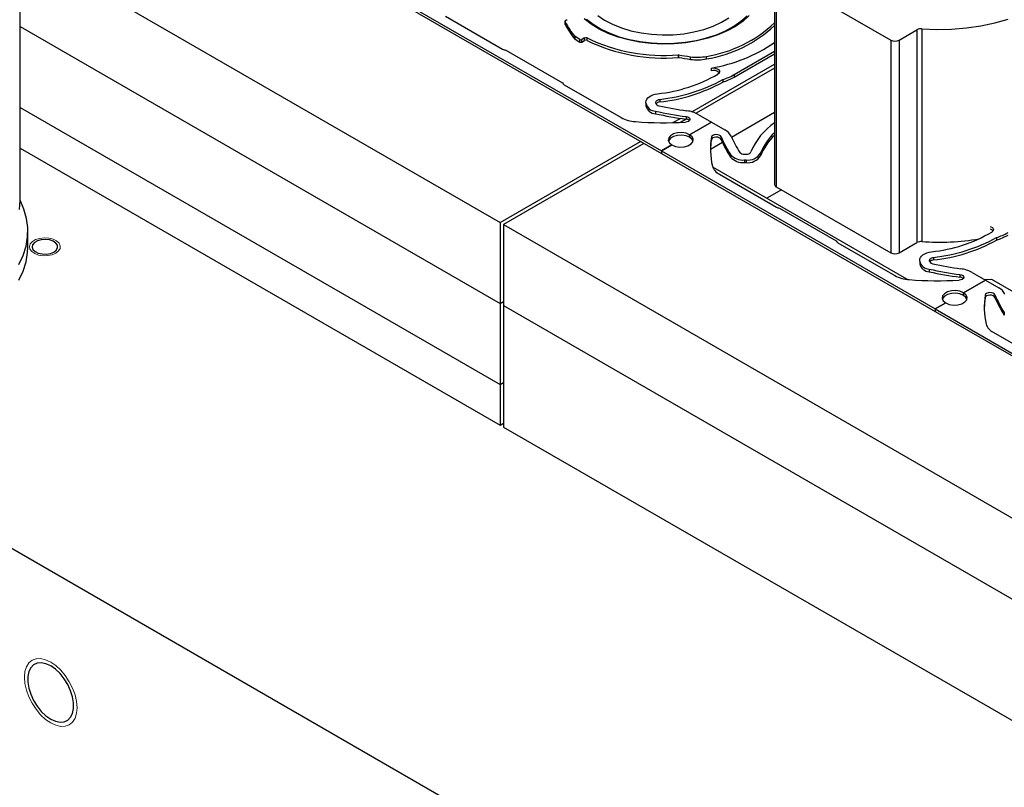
# Model space of a CAD drawing. Header units: inches. Extents: x 370 to 474, y 80 to 168.
# Tile 137 of 170: x 426 to 436, y 153 to 161. Entities that reach past the tile are written whole.
import ezdxf

# ---------------------------------------------------------------- set-up
doc = ezdxf.new("R2010")
doc.units = ezdxf.units.IN
doc.header["$LTSCALE"] = 0.5
doc.header["$MEASUREMENT"] = 0
doc.linetypes.add('HIDDEN', pattern=[0.225, 0.15, -0.075])
for name, color, linetype in [('APP-M-S', 30, 'Continuous'), ('DIE-M-S', 8, 'Continuous'), ('DIE-M-S3', 8, 'Continuous'), ('DSS-M-S', 53, 'Continuous'), ('PUN-M-S2', 1, 'Continuous')]:
    doc.layers.add(name, color=color, linetype=linetype)

msp = doc.modelspace()

# ---------------------------------------------------------------- linework, layer by layer
at = {"color": 7, "linetype": 'HIDDEN', "lineweight": 18}
for p, q in [((425.9232, 158.3569), (425.9449, 158.3806)), ((425.9449, 158.3806), (425.9779, 158.3997)), ((425.9779, 158.3997), (426.019, 158.4122)), ((426.019, 158.4122), (426.0648, 158.4172)), ((426.0648, 158.4172), (426.1111, 158.4142)), ((426.1111, 158.4142), (426.1538, 158.4035)), ((426.1538, 158.4035), (426.1891, 158.3859)), ((426.1891, 158.3859), (426.2139, 158.3631)), ((425.9145, 158.3304), (425.9232, 158.3569)), ((425.9197, 158.3037), (425.9145, 158.3304)), ((425.9383, 158.2791), (425.9197, 158.3037)), ((425.9687, 158.2587), (425.9383, 158.2791)), ((426.2088, 158.2849), (426.1811, 158.2633)), ((426.2242, 158.3103), (426.2088, 158.2849)), ((426.2139, 158.3631), (426.2259, 158.3372)), ((426.2259, 158.3372), (426.2242, 158.3103)), ((426.0082, 158.2444), (425.9687, 158.2587)), ((426.0532, 158.2374), (426.0082, 158.2444)), ((426.0997, 158.2384), (426.0532, 158.2374)), ((426.1437, 158.2473), (426.0997, 158.2384)), ((426.1811, 158.2633), (426.1437, 158.2473)), ((425.8845, 154.0952), (425.909, 154.134)), ((425.909, 154.134), (425.942, 154.1614)), ((425.942, 154.1614), (425.9822, 154.1763)), ((425.9822, 154.1763), (426.028, 154.1781)), ((426.028, 154.1781), (426.0777, 154.1668)), ((426.0777, 154.1668), (426.1295, 154.1428)), ((426.1295, 154.1428), (426.1812, 154.1071)), ((425.8643, 153.9897), (425.8694, 154.0465)), ((425.8694, 154.0465), (425.8845, 154.0952)), ((426.1812, 154.1071), (426.2309, 154.0609)), ((426.2309, 154.0609), (426.2768, 154.0062)), ((425.8694, 153.927), (425.8643, 153.9897)), ((425.8845, 153.8609), (425.8694, 153.927)), ((426.2768, 154.0062), (426.317, 153.9449)), ((426.317, 153.9449), (426.3499, 153.8795)), ((425.909, 153.7938), (425.8845, 153.8609)), ((426.3499, 153.8795), (426.3745, 153.8124)), ((426.3745, 153.8124), (426.3895, 153.7462)), ((425.942, 153.7284), (425.909, 153.7938)), ((425.9822, 153.6671), (425.942, 153.7284)), ((426.3895, 153.7462), (426.3946, 153.6836)), ((426.028, 153.6123), (425.9822, 153.6671)), ((426.3895, 153.6268), (426.3745, 153.578)), ((426.3946, 153.6836), (426.3895, 153.6268)), ((426.0777, 153.5662), (426.028, 153.6123)), ((426.1295, 153.5304), (426.0777, 153.5662)), ((426.1812, 153.5064), (426.1295, 153.5304)), ((426.3499, 153.5392), (426.317, 153.5119)), ((426.3745, 153.578), (426.3499, 153.5392)), ((426.2309, 153.4952), (426.1812, 153.5064)), ((426.2768, 153.497), (426.2309, 153.4952)), ((426.317, 153.5119), (426.2768, 153.497))]:
    msp.add_line(p, q, dxfattribs=at)
at = {"layer": 'APP-M-S', "linetype": 'Continuous', "lineweight": 25}
for p, q in [((429.5236, 160.8844), (432.2813, 159.2924)), ((429.5236, 160.8583), (432.2813, 159.2663)), ((431.6387, 160.6582), (431.709, 160.6106)), ((433.0814, 160.5994), (433.1429, 160.6549)), ((433.1657, 160.6576), (433.1026, 160.6005)), ((430.1071, 160.6496), (430.6806, 160.3185)), ((431.3114, 160.5981), (431.3114, 160.5719)), ((431.3114, 160.5719), (431.3115, 160.5702)), ((431.3115, 160.5997), (431.3126, 160.603)), ((431.3115, 160.5964), (431.3115, 160.5997)), ((431.3126, 160.593), (431.3115, 160.5964)), ((431.3115, 160.5702), (431.3126, 160.5669)), ((431.3126, 160.603), (431.3146, 160.6062)), ((431.3126, 160.5669), (431.3126, 160.593)), ((431.3146, 160.6062), (431.3177, 160.6091)), ((431.3177, 160.6091), (431.3216, 160.6116)), ((431.3216, 160.6116), (431.3262, 160.6137)), ((431.3262, 160.6137), (431.3314, 160.6152)), ((431.5734, 160.569), (431.5033, 160.6234)), ((431.5252, 160.6217), (431.5934, 160.5688)), ((431.6543, 160.52), (431.5734, 160.569)), ((431.5934, 160.5688), (431.6721, 160.521)), ((431.709, 160.6106), (431.7892, 160.5685)), ((431.7892, 160.5685), (431.8781, 160.5327)), ((432.8004, 160.5497), (432.8852, 160.5887)), ((432.8852, 160.5887), (432.9606, 160.6336)), ((433.0088, 160.5485), (433.0814, 160.5994)), ((433.1026, 160.6005), (433.0279, 160.5482)), ((431.3566, 160.4892), (431.3566, 160.5153)), ((431.7449, 160.4769), (431.6543, 160.52)), ((431.6721, 160.521), (431.7602, 160.4791)), ((431.8438, 160.4404), (431.7449, 160.4769)), ((431.7602, 160.4791), (431.8565, 160.4436)), ((431.8781, 160.5327), (431.9742, 160.5038)), ((431.9742, 160.5038), (432.0759, 160.4821)), ((432.0759, 160.4821), (432.1815, 160.4682)), ((432.1815, 160.4682), (432.2894, 160.4622)), ((432.2894, 160.4622), (432.3977, 160.4642)), ((432.3977, 160.4642), (432.5047, 160.4742)), ((432.5047, 160.4742), (432.6086, 160.492)), ((432.6086, 160.492), (432.7077, 160.5173)), ((432.7077, 160.5173), (432.8004, 160.5497)), ((432.7353, 160.431), (432.8344, 160.4637)), ((432.8487, 160.461), (432.7468, 160.4274)), ((432.8344, 160.4637), (432.9261, 160.503)), ((432.9429, 160.5015), (432.8487, 160.461)), ((432.9261, 160.503), (433.0088, 160.5485)), ((433.0279, 160.5482), (432.9429, 160.5015)), ((431.409, 160.4204), (431.409, 160.4466)), ((431.458, 160.4163), (431.4115, 160.4446)), ((431.4115, 160.4184), (431.4115, 160.4446)), ((431.4115, 160.4184), (431.458, 160.3902)), ((431.458, 160.3902), (431.458, 160.4163)), ((431.506, 160.4307), (431.4792, 160.416)), ((431.4792, 160.3898), (431.4792, 160.416)), ((431.4792, 160.3898), (431.506, 160.4045)), ((431.506, 160.4045), (431.506, 160.4307)), ((431.5332, 160.4047), (431.5332, 160.4309)), ((431.9496, 160.4111), (431.8438, 160.4404)), ((431.8565, 160.4436), (431.9594, 160.415)), ((432.0607, 160.3893), (431.9496, 160.4111)), ((431.9594, 160.415), (432.0676, 160.3939)), ((432.1756, 160.3754), (432.0607, 160.3893)), ((432.0676, 160.3939), (432.1794, 160.3804)), ((432.2925, 160.3697), (432.1756, 160.3754)), ((432.1794, 160.3804), (432.2932, 160.3748)), ((432.4098, 160.3721), (432.2925, 160.3697)), ((432.2932, 160.3748), (432.4073, 160.3771)), ((432.4073, 160.3771), (432.5201, 160.3874)), ((432.5257, 160.3826), (432.4098, 160.3721)), ((432.5201, 160.3874), (432.63, 160.4054)), ((432.6386, 160.4012), (432.5257, 160.3826)), ((432.63, 160.4054), (432.7353, 160.431)), ((432.7468, 160.4274), (432.6386, 160.4012)), ((430.7119, 160.3086), (431.2839, 159.9784)), ((432.4512, 160.2349), (432.4512, 160.2611)), ((432.4553, 160.2347), (432.4553, 160.2608)), ((433.0142, 160.0625), (433.4198, 160.2966)), ((433.0142, 160.0363), (433.4198, 160.2705)), ((432.5743, 160.2154), (432.5743, 160.2415)), ((432.7331, 160.2194), (432.7331, 160.2456)), ((432.7811, 160.1271), (432.8021, 160.1291)), ((432.7811, 160.1271), (432.7811, 160.101)), ((432.8021, 160.1291), (432.8232, 160.1271)), ((432.8232, 160.1271), (432.8419, 160.1212)), ((432.8419, 160.1212), (432.8563, 160.1121)), ((432.861, 160.0767), (432.8492, 160.0665)), ((432.8563, 160.1121), (432.8647, 160.1009)), ((432.8664, 160.0886), (432.861, 160.0767)), ((432.8647, 160.1009), (432.8664, 160.0886)), ((433.0142, 160.0625), (433.0142, 160.0363)), ((431.301, 159.9604), (431.8745, 159.6293)), ((432.898, 160.0125), (432.898, 159.9864)), ((432.1955, 159.8578), (432.2183, 159.8644)), ((432.2183, 159.8644), (432.2426, 159.8687)), ((432.124, 159.784), (432.1261, 159.7987)), ((432.124, 159.7746), (432.124, 159.784)), ((432.124, 159.7746), (432.124, 159.7485)), ((432.1261, 159.7987), (432.1326, 159.8129)), ((432.1326, 159.8129), (432.1431, 159.8263)), ((432.1431, 159.8263), (432.1573, 159.8385)), ((432.1573, 159.8385), (432.175, 159.8491)), ((432.175, 159.8491), (432.1955, 159.8578)), ((432.224, 159.784), (432.2247, 159.7889)), ((432.224, 159.7746), (432.224, 159.784)), ((432.2247, 159.7889), (432.2268, 159.7937)), ((432.2268, 159.7937), (432.2303, 159.7981)), ((432.2303, 159.7981), (432.2351, 159.8022)), ((432.2351, 159.8022), (432.241, 159.8057)), ((432.241, 159.8057), (432.2478, 159.8086)), ((432.2478, 159.8086), (432.2554, 159.8108)), ((432.2554, 159.8108), (432.2635, 159.8123)), ((432.2635, 159.8123), (432.2635, 159.7861)), ((432.2206, 159.6937), (432.2206, 159.6676)), ((432.5391, 159.585), (432.5222, 159.5824)), ((432.5291, 159.6392), (432.5452, 159.6352)), ((432.5291, 159.6392), (432.5291, 159.6131)), ((432.5534, 159.5909), (432.5391, 159.585)), ((432.5452, 159.6352), (432.5579, 159.6282)), ((432.5633, 159.5993), (432.5534, 159.5909)), ((432.5579, 159.6282), (432.5657, 159.6192)), ((432.5676, 159.6091), (432.5633, 159.5993)), ((432.786, 159.5838), (432.5648, 159.4561)), ((432.5648, 159.4561), (432.786, 159.5838)), ((432.5657, 159.6192), (432.5676, 159.6091)), ((432.6516, 159.6614), (432.786, 159.5838)), ((432.786, 159.5838), (432.9205, 159.5062)), ((432.4431, 159.4749), (432.4035, 159.4642)), ((432.4867, 159.4771), (432.4431, 159.4749)), ((432.529, 159.4706), (432.4867, 159.4771)), ((432.5648, 159.4561), (432.529, 159.4706)), ((432.354, 159.4235), (432.3502, 159.3983)), ((432.3502, 159.3983), (432.3616, 159.3739)), ((432.354, 159.3974), (432.3518, 159.3916)), ((432.3725, 159.4464), (432.354, 159.4235)), ((432.3725, 159.4203), (432.354, 159.3974)), ((432.3616, 159.3739), (432.3867, 159.3532)), ((432.4035, 159.4642), (432.3725, 159.4464)), ((432.4035, 159.4381), (432.3725, 159.4203)), ((432.4431, 159.4488), (432.4035, 159.4381)), ((432.4867, 159.451), (432.4431, 159.4488)), ((432.529, 159.4445), (432.4867, 159.451)), ((432.5648, 159.43), (432.529, 159.4445)), ((432.5899, 159.4354), (432.5648, 159.4561)), ((432.5648, 159.4561), (432.5648, 159.43)), ((432.5648, 159.43), (432.5648, 159.4561)), ((432.5899, 159.4093), (432.5648, 159.43)), ((432.579, 159.3629), (432.5975, 159.3858)), ((432.6013, 159.411), (432.5899, 159.4354)), ((432.5997, 159.3916), (432.5899, 159.4093)), ((432.5975, 159.3858), (432.6013, 159.411)), ((432.7882, 159.4412), (432.7836, 159.4315)), ((432.7836, 159.4315), (432.7836, 159.4053)), ((432.7882, 159.4151), (432.7836, 159.4053)), ((432.7984, 159.4495), (432.7882, 159.4412)), ((432.7984, 159.4234), (432.7882, 159.4151)), ((432.8128, 159.4552), (432.7984, 159.4495)), ((432.8128, 159.4291), (432.7984, 159.4234)), ((432.8299, 159.4577), (432.8128, 159.4552)), ((432.8299, 159.4315), (432.8128, 159.4291)), ((432.8473, 159.4566), (432.8299, 159.4577)), ((432.8473, 159.4305), (432.8299, 159.4315)), ((432.863, 159.4521), (432.8473, 159.4566)), ((432.863, 159.426), (432.8473, 159.4305)), ((432.8751, 159.4448), (432.863, 159.4521)), ((432.8751, 159.4186), (432.863, 159.426)), ((432.8821, 159.4355), (432.8751, 159.4448)), ((432.8821, 159.4093), (432.8751, 159.4186)), ((432.8821, 159.4355), (432.8821, 159.4093)), ((432.3867, 159.3532), (432.2813, 159.2924)), ((432.2813, 159.2924), (432.3867, 159.3532)), ((432.2813, 159.2924), (432.2813, 159.2663)), ((432.2813, 159.2924), (435.039, 157.7004)), ((432.2813, 159.2924), (432.2813, 159.2663)), ((432.2813, 159.2663), (435.039, 157.6743)), ((432.3867, 159.3532), (432.4225, 159.3387)), ((432.4225, 159.3387), (432.4648, 159.3322)), ((432.4648, 159.3322), (432.5084, 159.3344)), ((432.5084, 159.3344), (432.548, 159.3451)), ((432.548, 159.3451), (432.579, 159.3629)), ((433.2796, 159.2701), (433.2796, 159.244)), ((432.9764, 159.2574), (432.9764, 159.2312)), ((433.1166, 159.2593), (433.1329, 159.2593)), ((433.1166, 159.2016), (433.1329, 159.2016)), ((433.1166, 159.2016), (433.1166, 159.1755)), ((433.1166, 159.1755), (433.1329, 159.1755)), ((433.1329, 159.2016), (433.1329, 159.1755)), ((432.8648, 159.0576), (433.4384, 158.7265)), ((433.4696, 158.7166), (434.0416, 158.3864)), ((435.5942, 158.5314), (435.5996, 158.5292)), ((435.5996, 158.5292), (435.614, 158.5202)), ((435.6187, 158.4847), (435.6069, 158.4745)), ((435.614, 158.5202), (435.6224, 158.5089)), ((435.6241, 158.4966), (435.6187, 158.4847)), ((435.6224, 158.5089), (435.6241, 158.4966)), ((435.6558, 158.4205), (435.6558, 158.3944)), ((434.0587, 158.3684), (434.6323, 158.0373)), ((434.976, 158.2724), (435.0003, 158.2767)), ((434.8817, 158.1921), (434.8839, 158.2067)), ((434.8817, 158.1826), (434.8817, 158.1921)), ((434.8817, 158.1826), (434.8817, 158.1565)), ((434.8839, 158.2067), (434.8903, 158.2209)), ((434.8903, 158.2209), (434.9008, 158.2343)), ((434.9008, 158.2343), (434.9151, 158.2465)), ((434.9151, 158.2465), (434.9327, 158.2571)), ((434.9327, 158.2571), (434.9532, 158.2658)), ((434.9532, 158.2658), (434.976, 158.2724)), ((434.9817, 158.1921), (434.9824, 158.1969)), ((434.9817, 158.1826), (434.9817, 158.1921)), ((434.9824, 158.1969), (434.9846, 158.2017)), ((434.9846, 158.2017), (434.9881, 158.2061)), ((434.9881, 158.2061), (434.9928, 158.2102)), ((434.9928, 158.2102), (434.9987, 158.2137)), ((434.9987, 158.2137), (435.0055, 158.2166)), ((435.0055, 158.2166), (435.0131, 158.2188)), ((435.0131, 158.2188), (435.0212, 158.2203)), ((435.0212, 158.2203), (435.0212, 158.1941)), ((434.9783, 158.1017), (434.9783, 158.0756)), ((435.2968, 157.993), (435.2799, 157.9904)), ((435.2868, 158.0472), (435.3029, 158.0432)), ((435.2868, 158.0472), (435.2868, 158.0211)), ((435.3111, 157.9989), (435.2968, 157.993)), ((435.3029, 158.0432), (435.3157, 158.0362)), ((435.321, 158.0073), (435.3111, 157.9989)), ((435.3157, 158.0362), (435.3234, 158.0272)), ((435.3253, 158.0171), (435.321, 158.0073)), ((435.3226, 157.8641), (435.5437, 157.9918)), ((435.5437, 157.9918), (435.3226, 157.8641)), ((435.3234, 158.0272), (435.3253, 158.0171)), ((435.4093, 158.0694), (435.5437, 157.9918)), ((435.5437, 157.9918), (435.6782, 157.9142)), ((435.2009, 157.8829), (435.1612, 157.8723)), ((435.2445, 157.8851), (435.2009, 157.8829)), ((435.2867, 157.8786), (435.2445, 157.8851)), ((435.3226, 157.8641), (435.2867, 157.8786)), ((435.1118, 157.8315), (435.1079, 157.8063)), ((435.1079, 157.8063), (435.1193, 157.7819)), ((435.1118, 157.8054), (435.1095, 157.7996)), ((435.1303, 157.8544), (435.1118, 157.8315)), ((435.1303, 157.8283), (435.1118, 157.8054)), ((435.1193, 157.7819), (435.1444, 157.7612)), ((435.1612, 157.8723), (435.1303, 157.8544)), ((435.1612, 157.8461), (435.1303, 157.8283)), ((435.2009, 157.8568), (435.1612, 157.8461)), ((435.2445, 157.859), (435.2009, 157.8568)), ((435.2867, 157.8525), (435.2445, 157.859)), ((435.3226, 157.838), (435.2867, 157.8525)), ((435.3226, 157.838), (435.3226, 157.8641)), ((435.3477, 157.8434), (435.3226, 157.8641)), ((435.3226, 157.8641), (435.3226, 157.838)), ((435.3477, 157.8173), (435.3226, 157.838)), ((435.3367, 157.7709), (435.3552, 157.7938)), ((435.359, 157.819), (435.3477, 157.8434)), ((435.3574, 157.7996), (435.3477, 157.8173)), ((435.3552, 157.7938), (435.359, 157.819)), ((435.5459, 157.8492), (435.5413, 157.8395)), ((435.5413, 157.8395), (435.5413, 157.8133)), ((435.5459, 157.8231), (435.5413, 157.8133)), ((435.5561, 157.8575), (435.5459, 157.8492)), ((435.5561, 157.8314), (435.5459, 157.8231)), ((435.5706, 157.8632), (435.5561, 157.8575)), ((435.5706, 157.8371), (435.5561, 157.8314)), ((435.5876, 157.8657), (435.5706, 157.8632)), ((435.5876, 157.8395), (435.5706, 157.8371)), ((435.605, 157.8646), (435.5876, 157.8657)), ((435.605, 157.8385), (435.5876, 157.8395)), ((435.6208, 157.8601), (435.605, 157.8646)), ((435.6208, 157.834), (435.605, 157.8385)), ((435.6328, 157.8528), (435.6208, 157.8601)), ((435.6328, 157.8266), (435.6208, 157.834)), ((435.6398, 157.8435), (435.6328, 157.8528)), ((435.6398, 157.8173), (435.6328, 157.8266)), ((435.6398, 157.8435), (435.6398, 157.8173)), ((435.039, 157.7004), (435.1444, 157.7612)), ((435.1444, 157.7612), (435.039, 157.7004)), ((435.039, 157.7004), (435.039, 157.6743)), ((435.039, 157.7004), (437.7967, 156.1084)), ((435.039, 157.7004), (435.039, 157.6743)), ((435.1444, 157.7612), (435.1802, 157.7467)), ((435.1802, 157.7467), (435.2225, 157.7402)), ((435.2225, 157.7402), (435.2661, 157.7424)), ((435.2661, 157.7424), (435.3057, 157.7531)), ((435.3057, 157.7531), (435.3367, 157.7709)), ((435.039, 157.6743), (437.7967, 156.0823)), ((435.7341, 157.6654), (435.7341, 157.6392)), ((435.6226, 157.4656), (436.1961, 157.1345))]:
    msp.add_line(p, q, dxfattribs=at)
for centre, radius, start, end in [((432.0139, 160.9383), 0.7817, 206.2148, 212.76482), ((432.0139, 160.9122), 0.7817, 206.2148, 212.76482), ((432.5267, 161.5356), 1.3064, 279.09024, 313.16316), ((432.5267, 161.5094), 1.3064, 279.09024, 313.16316), ((431.8182, 160.8134), 0.5496, 212.85371, 221.88019), ((431.8182, 160.7873), 0.5496, 212.85371, 221.88019), ((431.417, 160.4538), 0.0108, 222.44465, 239.32165), ((431.417, 160.4277), 0.0108, 222.44465, 239.32165), ((431.4689, 160.4366), 0.023, 241.73072, 296.53715), ((431.4689, 160.4105), 0.023, 241.73072, 296.53715), ((431.5198, 160.4028), 0.0311, 64.45517, 116.32538), ((431.5198, 160.3767), 0.0311, 64.45517, 116.32538), ((432.3037, 162.03), 1.7751, 244.27501, 274.768), ((432.3037, 162.0039), 1.7751, 244.27501, 274.768), ((432.4923, 161.7672), 1.6653, 279.98822, 303.84801), ((430.7213, 160.3927), 0.0846, 241.25669, 263.62675), ((432.4524, 160.2441), 0.017, 79.99914, 93.87971), ((433.1342, 164.0609), 3.8602, 259.87099, 261.6597), ((432.4524, 160.2179), 0.017, 79.99914, 93.87971), ((433.1342, 164.0348), 3.8602, 259.87099, 261.6597), ((432.6419, 160.7041), 0.4676, 261.68799, 281.2474), ((432.6419, 160.678), 0.4676, 261.68799, 281.2474), ((432.0835, 161.3861), 1.5257, 275.98685, 300.1235), ((432.8042, 160.0249), 0.0795, 42.73498, 106.85022), ((432.7307, 160.562), 0.5744, 286.94208, 299.58064), ((431.3182, 159.9939), 0.0377, 204.21027, 242.8195), ((432.0846, 161.4846), 1.6818, 276.10801, 298.92593), ((432.0846, 161.4584), 1.6818, 276.10801, 298.92593), ((432.7307, 160.5358), 0.5744, 286.94208, 299.58064), ((432.2259, 159.7981), 0.1046, 192.99063, 267.10773), ((432.2579, 159.7825), 0.0349, 192.99063, 267.10773), ((432.2654, 159.7375), 0.0487, 92.21218, 143.74705), ((432.2259, 159.772), 0.1046, 192.99063, 267.10773), ((433.0376, 163.4197), 3.8145, 257.63156, 262.33851), ((433.0376, 163.3936), 3.8145, 257.63156, 262.33851), ((433.038, 163.3122), 3.6493, 257.62872, 262.11336), ((432.4959, 159.3667), 0.3333, 62.14976, 82.85991), ((432.0387, 159.9322), 0.3445, 241.54529, 266.71466), ((432.3167, 163.5503), 3.9732, 265.70206, 272.96394), ((432.5256, 159.5611), 0.0521, 45.14388, 86.10602), ((433.7995, 159.028), 0.6679, 124.64125, 157.63424), ((432.8498, 159.3768), 0.1474, 25.46638, 61.3439), ((433.8026, 159.0637), 0.5622, 132.90321, 158.46097), ((433.5472, 159.3127), 0.7728, 171.16055, 192.84088), ((433.5471, 159.2864), 0.7727, 171.14828, 179.01122), ((433.8244, 159.8208), 1.0181, 202.23841, 213.60016), ((433.8244, 159.7946), 1.0181, 202.23841, 213.60016), ((433.8865, 159.8201), 0.9802, 202.80482, 213.58333), ((433.8026, 159.0375), 0.5622, 132.90321, 158.46097), ((433.1121, 159.316), 0.0568, 222.04403, 274.56489), ((433.139, 159.3101), 0.0512, 263.2199, 326.84147), ((433.1511, 159.3541), 0.1536, 263.2199, 326.84147), ((433.103, 159.3715), 0.1705, 222.04403, 274.56489), ((433.103, 159.3454), 0.1705, 222.04403, 274.56489), ((433.1511, 159.3279), 0.1536, 263.2199, 326.84147), ((432.9257, 159.1815), 0.138, 197.07645, 243.85594), ((433.479, 158.8007), 0.0846, 241.25669, 263.62675), ((434.8412, 159.7941), 1.5257, 275.98685, 300.1235), ((435.5781, 158.4549), 0.0529, 37.15214, 72.179), ((434.076, 158.4019), 0.0377, 204.21027, 242.8195), ((434.8423, 159.8926), 1.6818, 276.10801, 298.92593), ((434.8423, 159.8664), 1.6818, 276.10801, 298.92593), ((435.4884, 158.97), 0.5744, 286.94208, 299.58064), ((435.4884, 158.9439), 0.5744, 286.94208, 299.58064), ((434.9836, 158.2061), 0.1046, 192.99063, 267.10773), ((435.0156, 158.1905), 0.0349, 192.99063, 267.10773), ((435.0231, 158.1455), 0.0487, 92.21218, 143.74705), ((434.9836, 158.18), 0.1046, 192.99063, 267.10773), ((435.7954, 161.8277), 3.8145, 257.63156, 262.33851), ((435.7957, 161.7202), 3.6493, 257.62872, 262.11336), ((435.2536, 157.7747), 0.3333, 62.14976, 82.85991), ((434.7964, 158.3402), 0.3445, 241.54529, 266.71466), ((435.0744, 161.9583), 3.9732, 265.70206, 272.96394), ((435.7954, 161.8016), 3.8145, 257.63156, 262.33851), ((435.2833, 157.9691), 0.0521, 45.14388, 86.10602), ((435.6075, 157.7848), 0.1474, 25.46638, 61.3439), ((436.3049, 157.7207), 0.7728, 171.16055, 192.84088), ((436.3048, 157.6944), 0.7727, 171.14828, 179.01122), ((436.5821, 158.2288), 1.0181, 202.23841, 213.60016), ((436.5821, 158.2026), 1.0181, 202.23841, 213.60016), ((435.6834, 157.5895), 0.138, 197.07645, 243.85594)]:
    msp.add_arc(centre, radius, start, end, dxfattribs=at)
at = {"layer": 'DIE-M-S', "linetype": 'Continuous', "lineweight": 25}
for p, q in [((425.7811, 161.3859), (430.655, 158.5723)), ((425.8207, 160.5466), (430.655, 157.7558)), ((425.8207, 160.5466), (430.655, 157.7558)), ((432.5865, 159.6874), (433.4198, 160.1685)), ((433.4198, 160.1276), (432.6303, 159.6719)), ((425.8207, 159.73), (430.655, 156.9392)), ((433.4198, 159.6786), (432.9876, 159.4291)), ((432.3968, 159.5779), (432.4719, 159.6212)), ((432.5286, 159.6132), (432.4713, 159.5801)), ((430.655, 158.5723), (432.0692, 159.3887)), ((432.1045, 159.3683), (430.6903, 158.5519)), ((432.8962, 159.3763), (432.7746, 159.3061)), ((432.7961, 159.1324), (434.7486, 158.0052)), ((433.4884, 158.9017), (433.3421, 158.8172)), ((430.655, 158.5723), (430.655, 157.7558)), ((430.6903, 158.5519), (436.5593, 155.1638)), ((430.6903, 158.5519), (430.6903, 157.7354)), ((434.7486, 158.0052), (434.7633, 157.9974)), ((435.5342, 157.9973), (435.6047, 158.0008)), ((435.6047, 158.0008), (435.9844, 157.7817)), ((430.655, 157.7558), (430.6903, 157.7762)), ((430.655, 157.7558), (430.6903, 157.7762)), ((430.655, 157.7558), (430.655, 156.9392)), ((430.6903, 157.7354), (436.5593, 154.3473)), ((430.655, 156.9392), (430.6903, 156.9597))]:
    msp.add_line(p, q, dxfattribs=at)
at = {"layer": 'DIE-M-S3', "linetype": 'Continuous', "lineweight": 25}
for p, q in [((425.8207, 159.73), (430.655, 156.9392)), ((425.8207, 159.3218), (430.655, 156.531)), ((430.6903, 157.7354), (436.5593, 154.3473)), ((430.6903, 157.7354), (430.6903, 156.5106)), ((430.655, 156.9392), (430.6903, 156.9597)), ((430.655, 156.9392), (430.655, 156.531)), ((430.655, 156.531), (430.6903, 156.5514)), ((430.6903, 156.5106), (436.5593, 153.1225))]:
    msp.add_line(p, q, dxfattribs=at)
at = {"layer": 'DSS-M-S', "linetype": 'Continuous', "lineweight": 25}
for p, q in [((425.8207, 158.7954), (425.8207, 161.1686)), ((425.8138, 158.7042), (425.8207, 158.7954)), ((425.8603, 158.7063), (425.8207, 158.7969)), ((425.8207, 158.7954), (425.8207, 158.7954)), ((425.8864, 158.6136), (425.8603, 158.7063)), ((425.8987, 158.5199), (425.8864, 158.6136)), ((425.8969, 158.426), (425.8987, 158.5199)), ((425.8997, 158.3271), (425.8997, 158.4847)), ((425.8812, 158.3324), (425.8969, 158.426)), ((425.996, 158.3874), (425.9661, 158.3702)), ((426.034, 158.3982), (425.996, 158.3874)), ((426.076, 158.4012), (426.034, 158.3982)), ((426.1174, 158.3962), (426.076, 158.4012)), ((426.1537, 158.3837), (426.1174, 158.3962)), ((426.181, 158.365), (426.1537, 158.3837)), ((420.4726, 158.3271), (461.1313, 134.8553)), ((425.8516, 158.2401), (425.8812, 158.3324)), ((425.8969, 158.2684), (425.8997, 158.3271)), ((425.9475, 158.3482), (425.9423, 158.324)), ((425.9423, 158.324), (425.9509, 158.3001)), ((425.9661, 158.3702), (425.9475, 158.3482)), ((425.9509, 158.3001), (425.9726, 158.2791)), ((425.9726, 158.2791), (426.0049, 158.2634)), ((426.1271, 158.2604), (426.1615, 158.2746)), ((426.1615, 158.2746), (426.1861, 158.2945)), ((426.1964, 158.3423), (426.181, 158.365)), ((426.1861, 158.2945), (426.1982, 158.3179)), ((426.1982, 158.3179), (426.1964, 158.3423)), ((425.8083, 158.1495), (425.8516, 158.2401)), ((425.8812, 158.1748), (425.8969, 158.2684)), ((426.0049, 158.2634), (426.0443, 158.2545)), ((426.0443, 158.2545), (426.0865, 158.2535)), ((426.0865, 158.2535), (426.1271, 158.2604)), ((425.8083, 157.9919), (425.8516, 158.0825)), ((425.8516, 158.0825), (425.8812, 158.1748)), ((425.9571, 154.1154), (425.9286, 154.0866)), ((425.9931, 154.1321), (425.9571, 154.1154)), ((426.0351, 154.1359), (425.9931, 154.1321)), ((426.0812, 154.1265), (426.0351, 154.1359)), ((426.1295, 154.1045), (426.0812, 154.1265)), ((425.9088, 154.0468), (425.8987, 153.9978)), ((425.9286, 154.0866), (425.9088, 154.0468)), ((426.1777, 154.0708), (426.1295, 154.1045)), ((426.2238, 154.0269), (426.1777, 154.0708)), ((426.2658, 153.9747), (426.2238, 154.0269)), ((425.8987, 153.9978), (425.8987, 153.9418)), ((425.8987, 153.9418), (425.9088, 153.8812)), ((426.3019, 153.9164), (426.2658, 153.9747)), ((426.3304, 153.8546), (426.3019, 153.9164)), ((425.9088, 153.8812), (425.9286, 153.8187)), ((425.9286, 153.8187), (425.9571, 153.7569)), ((426.3501, 153.792), (426.3304, 153.8546)), ((425.9571, 153.7569), (425.9931, 153.6986)), ((426.3602, 153.7314), (426.3501, 153.792)), ((426.3602, 153.6754), (426.3602, 153.7314)), ((425.9931, 153.6986), (426.0351, 153.6464)), ((426.0351, 153.6464), (426.0812, 153.6024)), ((426.3304, 153.5867), (426.3501, 153.6265)), ((426.3501, 153.6265), (426.3602, 153.6754)), ((426.0812, 153.6024), (426.1295, 153.5687)), ((426.1295, 153.5687), (426.1777, 153.5467)), ((426.1777, 153.5467), (426.2238, 153.5374)), ((426.2238, 153.5374), (426.2658, 153.5412)), ((426.2658, 153.5412), (426.3019, 153.5578)), ((426.3019, 153.5578), (426.3304, 153.5867))]:
    msp.add_line(p, q, dxfattribs=at)
at = {"layer": 'PUN-M-S2', "linetype": 'Continuous', "lineweight": 25}
for p, q in [((433.4198, 161.099), (433.4198, 158.9556)), ((433.4374, 161.0745), (434.59, 160.4092)), ((433.4374, 161.0745), (433.4374, 158.9311)), ((435.4972, 160.5535), (435.6381, 160.5829)), ((435.6381, 160.5829), (435.7729, 160.6206)), ((434.6749, 160.4092), (434.8547, 160.513)), ((434.8547, 160.513), (434.8547, 158.3696)), ((434.9041, 160.5229), (435.0537, 160.5172)), ((434.9041, 160.5229), (434.9041, 158.3795)), ((435.0537, 160.5172), (435.2034, 160.5204)), ((435.2034, 160.5204), (435.3518, 160.5326)), ((435.3518, 160.5326), (435.4972, 160.5535)), ((434.59, 160.4092), (434.59, 158.2658)), ((434.6749, 160.4092), (434.6749, 158.2658)), ((433.4374, 158.9311), (434.59, 158.2658)), ((434.6749, 158.2658), (434.8547, 158.3696))]:
    msp.add_line(p, q, dxfattribs=at)
for centre, radius, start, end in [((434.8963, 160.4338), 0.0895, 84.94608, 117.69933), ((434.6324, 160.4911), 0.0922, 242.60967, 297.39033), ((433.4499, 158.9586), 0.0302, 185.6948, 245.62534), ((434.8963, 158.2903), 0.0895, 84.94608, 117.69933), ((435.0743, 160.8477), 2.4741, 266.05639, 279.43861), ((434.6324, 158.3476), 0.0922, 242.60967, 297.39033)]:
    msp.add_arc(centre, radius, start, end, dxfattribs=at)

doc.saveas('drawing.dxf')
